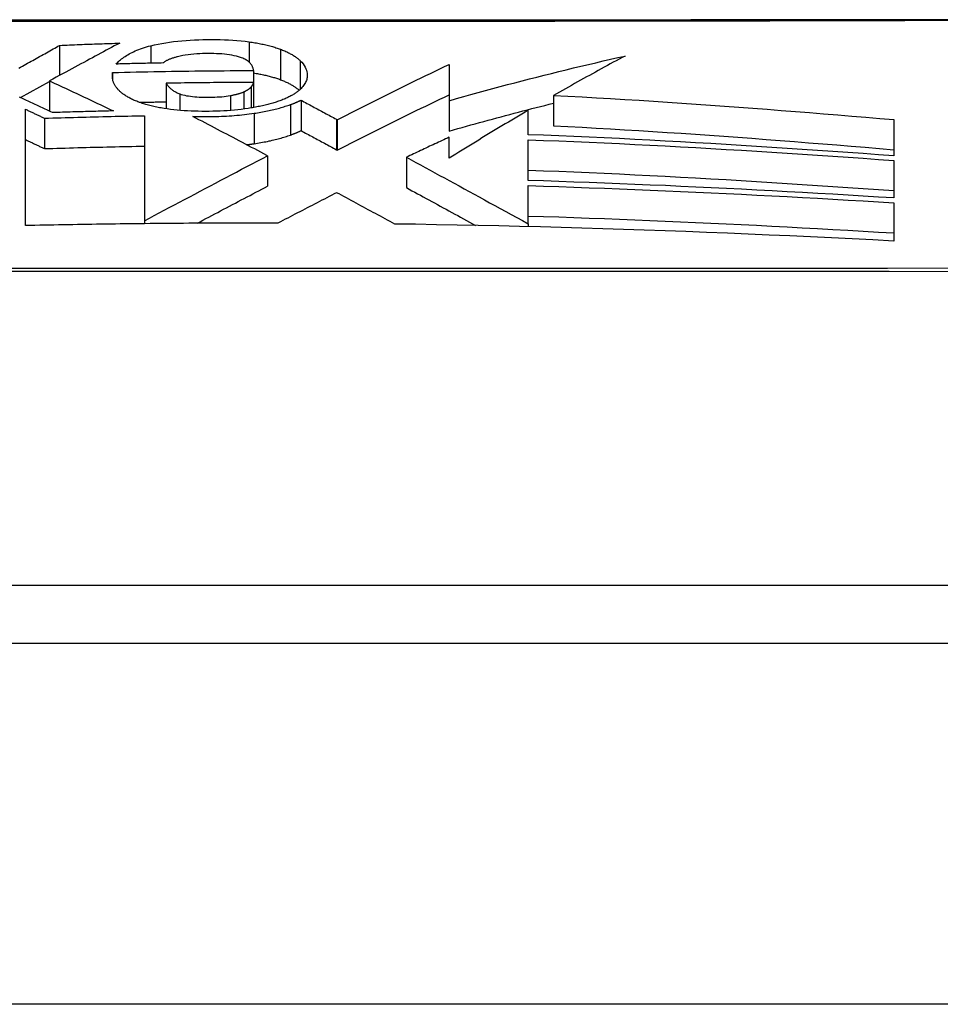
# Model space of a CAD drawing. Header units: inches. Extents: x 25 to 686, y 75 to 315.
# Tile 85 of 256: x 92.888 to 93.14, y 306.681 to 306.95. Entities that reach past the tile are written whole.
import ezdxf

# ---------------------------------------------------------------- set-up
doc = ezdxf.new("R2010")
doc.units = ezdxf.units.IN
doc.header["$MEASUREMENT"] = 0
doc.layers.add('Visible Edges(ANSI)', color=7, linetype='Continuous', lineweight=25)
doc.layers.add('Visible Tangent Edges(ANSI)', color=7, linetype='Continuous', lineweight=25)

msp = doc.modelspace()

# ---------------------------------------------------------------- linework, layer by layer
at = {"layer": 'Visible Edges(ANSI)'}
for p, q in [((92.89886, 306.94345), (92.89886, 306.93521)), ((92.95204, 306.93653), (92.95204, 306.93327)), ((93.00565, 306.93823), (93.00564, 306.92829)), ((92.89607, 306.9337), (92.89607, 306.92542)), ((92.91341, 306.93599), (92.91341, 306.93411)), ((92.88817, 306.92915), (92.89607, 306.93356)), ((92.92812, 306.93307), (92.92812, 306.92605)), ((92.95204, 306.93327), (92.95204, 306.92641)), ((92.96504, 306.92842), (92.96504, 306.92008)), ((93.00564, 306.92829), (93.00564, 306.91996)), ((93.03428, 306.92971), (93.03428, 306.92139)), ((92.88952, 306.89407), (92.88952, 306.92595)), ((93.02734, 306.91897), (93.02734, 306.92567)), ((92.89468, 306.92348), (92.89468, 306.91515)), ((92.92213, 306.92416), (92.92213, 306.89536)), ((92.97473, 306.9232), (92.97497, 306.92307)), ((92.97497, 306.92307), (92.97497, 306.91473)), ((93.1275, 306.92309), (93.1275, 306.91316)), ((93.00565, 306.91254), (93.00565, 306.91828)), ((93.02734, 306.90642), (93.02734, 306.91758)), ((92.97473, 306.91486), (92.97497, 306.91473)), ((92.95585, 306.91319), (92.9557, 306.91328)), ((92.95585, 306.91319), (92.95585, 306.90485)), ((92.99393, 306.91279), (92.99393, 306.90446)), ((93.1275, 306.91189), (93.1275, 306.90164)), ((93.02734, 306.89456), (93.02734, 306.90501)), ((93.1275, 306.90033), (93.1275, 306.88983)), ((92.92145, 306.89457), (92.92064, 306.89456)), ((92.92213, 306.89458), (92.92145, 306.89457)), ((92.92213, 306.89536), (92.92213, 306.89458)), ((93.02734, 306.89456), (93.02734, 306.89456)), ((93.02734, 306.89456), (93.02734, 306.89379)), ((93.38103, 306.79542), (92.52366, 306.79542)), ((91.62734, 306.77967), (157.23234, 306.77967))]:
    msp.add_line(p, q, dxfattribs=at)
at = {"layer": 'Visible Edges(ANSI)', "flags": 128}
for points in [[(93.14982, 306.95048), (93.13512, 306.95046), (93.11993, 306.95045), (93.1043, 306.95043), (93.08827, 306.95041), (93.07192, 306.9504), (93.05529, 306.95039), (93.03846, 306.95037), (93.02148, 306.95036), (93.00434, 306.95035), (92.98702, 306.95035), (92.96958, 306.95034), (92.95206, 306.95034), (92.93455, 306.95034), (92.9171, 306.95035), (92.89978, 306.95035), (92.88264, 306.95036)], [(92.92387, 306.94334), (92.92485, 306.94357), (92.92585, 306.94378), (92.92688, 306.94398), (92.92794, 306.94416), (92.92903, 306.94432), (92.93013, 306.94447), (92.93125, 306.9446), (92.93238, 306.94471), (92.93352, 306.9448), (92.93467, 306.94488), (92.93583, 306.94495), (92.937, 306.945), (92.93817, 306.94503), (92.93934, 306.94505), (92.94052, 306.94506), (92.9417, 306.94505), (92.94287, 306.94503), (92.94403, 306.94499), (92.94519, 306.94494), (92.94634, 306.94487), (92.94748, 306.94478), (92.9486, 306.94468), (92.94971, 306.94456), (92.9508, 306.94442)], [(92.88768, 306.9372), (92.88816, 306.93747), (92.88865, 306.93774), (92.88913, 306.93801), (92.88961, 306.93828), (92.89009, 306.93855), (92.89057, 306.93881), (92.89104, 306.93908), (92.89152, 306.93934), (92.89199, 306.93961), (92.89246, 306.93987), (92.89293, 306.94013), (92.89339, 306.94039), (92.89386, 306.94065), (92.89432, 306.94091), (92.89479, 306.94117), (92.89525, 306.94143), (92.8957, 306.94168), (92.89616, 306.94194), (92.89662, 306.94219), (92.89707, 306.94245), (92.89752, 306.9427), (92.89797, 306.94295), (92.89842, 306.9432), (92.89886, 306.94345)], [(92.91533, 306.94407), (92.9146, 306.94368), (92.91386, 306.94328), (92.91312, 306.94289), (92.91238, 306.94249), (92.91164, 306.94209), (92.91089, 306.94169), (92.91014, 306.94128), (92.90938, 306.94087), (92.90862, 306.94046), (92.90785, 306.94005), (92.90707, 306.93963), (92.90629, 306.93921), (92.9055, 306.93878), (92.90469, 306.93835), (92.90388, 306.93792), (92.90306, 306.93747), (92.90223, 306.93703), (92.90139, 306.93657), (92.90054, 306.93611), (92.89967, 306.93565), (92.89879, 306.93517), (92.8979, 306.93469), (92.89699, 306.9342), (92.89607, 306.9337)], [(92.89886, 306.94345), (92.89955, 306.94348), (92.90023, 306.94351), (92.90092, 306.94354), (92.9016, 306.94357), (92.90229, 306.9436), (92.90298, 306.94362), (92.90366, 306.94365), (92.90435, 306.94368), (92.90503, 306.94371), (92.90572, 306.94373), (92.90641, 306.94376), (92.90709, 306.94379), (92.90778, 306.94381), (92.90846, 306.94384), (92.90915, 306.94386), (92.90984, 306.94389), (92.91052, 306.94391), (92.91121, 306.94394), (92.9119, 306.94396), (92.91258, 306.94398), (92.91327, 306.944), (92.91396, 306.94403), (92.91464, 306.94405), (92.91533, 306.94407)], [(92.91434, 306.93831), (92.91456, 306.93855), (92.9148, 306.93878), (92.91504, 306.93902), (92.9153, 306.93926), (92.91558, 306.93949), (92.91586, 306.93972), (92.91617, 306.93996), (92.91648, 306.94019), (92.91682, 306.94041), (92.91716, 306.94064), (92.91753, 306.94086), (92.91791, 306.94108), (92.91831, 306.9413), (92.91872, 306.94151), (92.91916, 306.94171), (92.91961, 306.94192), (92.92008, 306.94212), (92.92056, 306.94231), (92.92107, 306.9425), (92.92159, 306.94268), (92.92213, 306.94285), (92.92269, 306.94302), (92.92327, 306.94318), (92.92387, 306.94334)], [(92.9508, 306.94442), (92.95121, 306.94436), (92.95161, 306.9443), (92.95201, 306.94424), (92.95241, 306.94417), (92.9528, 306.9441), (92.95319, 306.94404), (92.95357, 306.94396), (92.95395, 306.94389), (92.95433, 306.94381), (92.9547, 306.94373), (92.95507, 306.94365), (92.95544, 306.94357), (92.9558, 306.94348), (92.95615, 306.94339), (92.9565, 306.9433), (92.95685, 306.94321), (92.95718, 306.94311), (92.95752, 306.94302), (92.95784, 306.94292), (92.95817, 306.94281), (92.95848, 306.94271), (92.95879, 306.9426), (92.95909, 306.9425), (92.95939, 306.94239)], [(92.95939, 306.94239), (92.9597, 306.94227), (92.95999, 306.94215), (92.96028, 306.94203), (92.96056, 306.94191), (92.96084, 306.94179), (92.96111, 306.94167), (92.96137, 306.94154), (92.96162, 306.94141), (92.96187, 306.94129), (92.96211, 306.94116), (92.96235, 306.94103), (92.96258, 306.9409), (92.9628, 306.94076), (92.96301, 306.94063), (92.96322, 306.94049), (92.96343, 306.94036), (92.96362, 306.94022), (92.96381, 306.94008), (92.964, 306.93994), (92.96418, 306.9398), (92.96435, 306.93966), (92.96451, 306.93952), (92.96468, 306.93937), (92.96483, 306.93923)], [(92.93122, 306.94033), (92.93101, 306.94027), (92.93079, 306.94021), (92.93058, 306.94015), (92.93037, 306.94009), (92.93016, 306.94003), (92.92996, 306.93997), (92.92976, 306.9399), (92.92956, 306.93984), (92.92937, 306.93977), (92.92918, 306.9397), (92.929, 306.93963), (92.92882, 306.93956), (92.92865, 306.93949), (92.92849, 306.93942), (92.92833, 306.93934), (92.92818, 306.93927), (92.92804, 306.93919), (92.9279, 306.93911), (92.92778, 306.93903), (92.92766, 306.93895), (92.92755, 306.93887), (92.92745, 306.93879), (92.92736, 306.9387), (92.92729, 306.93862)], [(92.94842, 306.94015), (92.94788, 306.94032), (92.94731, 306.94047), (92.9467, 306.94061), (92.94607, 306.94073), (92.94541, 306.94084), (92.94474, 306.94093), (92.94405, 306.94101), (92.94334, 306.94108), (92.94262, 306.94113), (92.94189, 306.94116), (92.94115, 306.94119), (92.94041, 306.94121), (92.93967, 306.94121), (92.9389, 306.94121), (92.93808, 306.94119), (92.93726, 306.94116), (92.93645, 306.94112), (92.93564, 306.94106), (92.93485, 306.94098), (92.93407, 306.94088), (92.93332, 306.94077), (92.9326, 306.94064), (92.9319, 306.94049), (92.93122, 306.94033)], [(92.95204, 306.93653), (92.95202, 306.9367), (92.95199, 306.93686), (92.95195, 306.93702), (92.9519, 306.93718), (92.95185, 306.93735), (92.95178, 306.93751), (92.95171, 306.93767), (92.95163, 306.93783), (92.95154, 306.93799), (92.95143, 306.93815), (92.95132, 306.93831), (92.95119, 306.93846), (92.95105, 306.93862), (92.95089, 306.93878), (92.95072, 306.93893), (92.95053, 306.93908), (92.95033, 306.93923), (92.95011, 306.93937), (92.94988, 306.93951), (92.94962, 306.93965), (92.94935, 306.93978), (92.94906, 306.93991), (92.94875, 306.94003), (92.94842, 306.94015)], [(92.96483, 306.93923), (92.96525, 306.9388), (92.96561, 306.93837), (92.96592, 306.93793), (92.96618, 306.9375), (92.96638, 306.93705), (92.96654, 306.93663), (92.96664, 306.93622), (92.96671, 306.93584), (92.96674, 306.93549), (92.96675, 306.93518), (92.96673, 306.9349), (92.9667, 306.93462), (92.96665, 306.93434), (92.96659, 306.93406), (92.9665, 306.93378), (92.96639, 306.9335), (92.96626, 306.93323), (92.96612, 306.93295), (92.96595, 306.93268), (92.96576, 306.93241), (92.96555, 306.93214), (92.96531, 306.93187), (92.96506, 306.9316), (92.96478, 306.93134)], [(93.00564, 306.92829), (93.00763, 306.92886), (93.00963, 306.92941), (93.01162, 306.92997), (93.01362, 306.93052), (93.01562, 306.93106), (93.01762, 306.93161), (93.01962, 306.93214), (93.02163, 306.93268), (93.02364, 306.93321), (93.02565, 306.93373), (93.02766, 306.93425), (93.02967, 306.93477), (93.03169, 306.93528), (93.0337, 306.93578), (93.03572, 306.93629), (93.03774, 306.93678), (93.03976, 306.93727), (93.04178, 306.93775), (93.04381, 306.93823), (93.04583, 306.9387), (93.04785, 306.93917), (93.04988, 306.93963), (93.05191, 306.94008), (93.05394, 306.94053)], [(93.05394, 306.94053), (93.05311, 306.9401), (93.05229, 306.93967), (93.05147, 306.93923), (93.05065, 306.9388), (93.04983, 306.93836), (93.04901, 306.93792), (93.04818, 306.93747), (93.04736, 306.93703), (93.04654, 306.93658), (93.04572, 306.93613), (93.0449, 306.93568), (93.04408, 306.93523), (93.04326, 306.93478), (93.04244, 306.93432), (93.04162, 306.93387), (93.0408, 306.93341), (93.03998, 306.93295), (93.03917, 306.93249), (93.03835, 306.93203), (93.03754, 306.93157), (93.03672, 306.9311), (93.03591, 306.93064), (93.0351, 306.93018), (93.03428, 306.92971)], [(92.91341, 306.93599), (92.91502, 306.93603), (92.91663, 306.93607), (92.91824, 306.93611), (92.91985, 306.93615), (92.92146, 306.93619), (92.92307, 306.93622), (92.92468, 306.93626), (92.92629, 306.93629), (92.92789, 306.93632), (92.9295, 306.93635), (92.93111, 306.93637), (92.93272, 306.93639), (92.93433, 306.93642), (92.93594, 306.93644), (92.93755, 306.93645), (92.93916, 306.93647), (92.94077, 306.93649), (92.94238, 306.9365), (92.94399, 306.93651), (92.9456, 306.93652), (92.94721, 306.93652), (92.94882, 306.93653), (92.95043, 306.93653), (92.95204, 306.93653)], [(92.92729, 306.93862), (92.92675, 306.93861), (92.92621, 306.93859), (92.92567, 306.93858), (92.92513, 306.93857), (92.92459, 306.93856), (92.92405, 306.93855), (92.92351, 306.93854), (92.92297, 306.93853), (92.92243, 306.93852), (92.92189, 306.9385), (92.92135, 306.93849), (92.92081, 306.93848), (92.92027, 306.93847), (92.91973, 306.93845), (92.91919, 306.93844), (92.91865, 306.93843), (92.91811, 306.93841), (92.91758, 306.9384), (92.91704, 306.93838), (92.9165, 306.93837), (92.91596, 306.93835), (92.91542, 306.93834), (92.91488, 306.93832), (92.91434, 306.93831)], [(92.97497, 306.92307), (92.97622, 306.92371), (92.97747, 306.92435), (92.97873, 306.92499), (92.97999, 306.92563), (92.98126, 306.92627), (92.98253, 306.92691), (92.9838, 306.92755), (92.98508, 306.92819), (92.98636, 306.92883), (92.98764, 306.92947), (92.98892, 306.9301), (92.99021, 306.93074), (92.9915, 306.93138), (92.99278, 306.93201), (92.99407, 306.93265), (92.99536, 306.93328), (92.99665, 306.93391), (92.99794, 306.93453), (92.99923, 306.93516), (93.00052, 306.93578), (93.00181, 306.9364), (93.00309, 306.93701), (93.00437, 306.93762), (93.00565, 306.93823)], [(92.89607, 306.9337), (92.8968, 306.93337), (92.89754, 306.93303), (92.89827, 306.9327), (92.89901, 306.93236), (92.89974, 306.93202), (92.90048, 306.93168), (92.90121, 306.93134), (92.90195, 306.931), (92.90268, 306.93066), (92.90342, 306.93032), (92.90415, 306.92997), (92.90489, 306.92963), (92.90562, 306.92929), (92.90636, 306.92894), (92.90709, 306.9286), (92.90783, 306.92825), (92.90856, 306.92791), (92.90929, 306.92756), (92.91002, 306.92721), (92.91075, 306.92687), (92.91148, 306.92652), (92.91222, 306.92617), (92.91294, 306.92582), (92.91367, 306.92548)], [(92.91445, 306.93189), (92.91432, 306.93206), (92.91421, 306.93222), (92.9141, 306.93239), (92.914, 306.93256), (92.91391, 306.93273), (92.91383, 306.9329), (92.91375, 306.93307), (92.91368, 306.93323), (92.91361, 306.9334), (92.91355, 306.93357), (92.9135, 306.93375), (92.91345, 306.93392), (92.91342, 306.93409), (92.91338, 306.93426), (92.91336, 306.93443), (92.91334, 306.9346), (92.91333, 306.93477), (92.91332, 306.93495), (92.91332, 306.93512), (92.91333, 306.93529), (92.91334, 306.93547), (92.91336, 306.93564), (92.91338, 306.93581), (92.91341, 306.93599)], [(92.95204, 306.93589), (92.95239, 306.93583), (92.95273, 306.93577), (92.95307, 306.93571), (92.95341, 306.93565), (92.95374, 306.93559), (92.95407, 306.93552), (92.9544, 306.93546), (92.95472, 306.93539), (92.95504, 306.93532), (92.95536, 306.93524), (92.95568, 306.93517), (92.95599, 306.93509), (92.9563, 306.93501), (92.9566, 306.93493), (92.9569, 306.93485), (92.95719, 306.93477), (92.95748, 306.93468), (92.95777, 306.9346), (92.95805, 306.93451), (92.95833, 306.93442), (92.9586, 306.93433), (92.95887, 306.93423), (92.95913, 306.93414), (92.95939, 306.93404)], [(92.95939, 306.93404), (92.95967, 306.93394), (92.95995, 306.93383), (92.96022, 306.93372), (92.96048, 306.9336), (92.96074, 306.93349), (92.96099, 306.93338), (92.96124, 306.93326), (92.96148, 306.93315), (92.96171, 306.93303), (92.96194, 306.93291), (92.96216, 306.93279), (92.96238, 306.93267), (92.96259, 306.93255), (92.96279, 306.93242), (92.96299, 306.9323), (92.96319, 306.93217), (92.96338, 306.93205), (92.96356, 306.93192), (92.96374, 306.93179), (92.96391, 306.93166), (92.96408, 306.93153), (92.96425, 306.9314), (92.9644, 306.93127), (92.96456, 306.93114)], [(92.91916, 306.92847), (92.91888, 306.9286), (92.91861, 306.92873), (92.91834, 306.92886), (92.91809, 306.929), (92.91784, 306.92913), (92.9176, 306.92926), (92.91736, 306.9294), (92.91714, 306.92954), (92.91692, 306.92968), (92.91671, 306.92982), (92.9165, 306.92996), (92.9163, 306.9301), (92.91611, 306.93024), (92.91593, 306.93039), (92.91575, 306.93053), (92.91558, 306.93068), (92.91541, 306.93083), (92.91526, 306.93098), (92.9151, 306.93113), (92.91496, 306.93128), (92.91482, 306.93143), (92.91469, 306.93158), (92.91456, 306.93173), (92.91445, 306.93189)], [(92.95204, 306.93327), (92.95104, 306.93327), (92.95005, 306.93327), (92.94905, 306.93327), (92.94805, 306.93327), (92.94705, 306.93326), (92.94606, 306.93326), (92.94506, 306.93325), (92.94406, 306.93325), (92.94307, 306.93324), (92.94207, 306.93324), (92.94107, 306.93323), (92.94008, 306.93322), (92.93908, 306.93321), (92.93808, 306.9332), (92.93709, 306.93319), (92.93609, 306.93318), (92.93509, 306.93317), (92.9341, 306.93316), (92.9331, 306.93315), (92.9321, 306.93313), (92.93111, 306.93312), (92.93011, 306.9331), (92.92911, 306.93309), (92.92812, 306.93307)], [(92.92812, 306.93307), (92.92819, 306.93294), (92.92827, 306.93281), (92.92835, 306.93268), (92.92844, 306.93255), (92.92853, 306.93242), (92.92863, 306.93229), (92.92874, 306.93216), (92.92886, 306.93203), (92.92898, 306.9319), (92.9291, 306.93177), (92.92924, 306.93165), (92.92938, 306.93152), (92.92953, 306.9314), (92.92969, 306.93128), (92.92985, 306.93116), (92.93003, 306.93104), (92.93021, 306.93092), (92.93041, 306.93081), (92.93061, 306.93069), (92.93083, 306.93058), (92.93105, 306.93047), (92.93129, 306.93037), (92.93153, 306.93026), (92.93179, 306.93016)], [(92.9494, 306.93073), (92.94951, 306.93078), (92.94962, 306.93083), (92.94972, 306.93088), (92.94983, 306.93093), (92.94993, 306.93098), (92.95003, 306.93104), (92.95013, 306.93109), (92.95022, 306.93114), (92.95031, 306.93119), (92.9504, 306.93125), (92.95049, 306.9313), (92.95057, 306.93136), (92.95065, 306.93141), (92.95073, 306.93146), (92.95081, 306.93152), (92.95088, 306.93158), (92.95095, 306.93163), (92.95102, 306.93169), (92.95108, 306.93175), (92.95115, 306.9318), (92.95121, 306.93186), (92.95126, 306.93192), (92.95132, 306.93198), (92.95137, 306.93204)], [(92.95137, 306.93204), (92.95141, 306.93209), (92.95145, 306.93214), (92.95149, 306.93219), (92.95152, 306.93224), (92.95156, 306.93229), (92.9516, 306.93234), (92.95163, 306.93239), (92.95167, 306.93244), (92.9517, 306.93249), (92.95174, 306.93255), (92.95177, 306.9326), (92.9518, 306.93265), (92.95183, 306.9327), (92.95185, 306.93275), (92.95188, 306.93281), (92.9519, 306.93286), (92.95193, 306.93291), (92.95195, 306.93296), (92.95197, 306.93301), (92.95199, 306.93307), (92.952, 306.93312), (92.95202, 306.93317), (92.95203, 306.93322), (92.95204, 306.93327)], [(92.96478, 306.93134), (92.96462, 306.93119), (92.96445, 306.93105), (92.96428, 306.93091), (92.9641, 306.93077), (92.96392, 306.93063), (92.96373, 306.93049), (92.96353, 306.93036), (92.96333, 306.93022), (92.96312, 306.93009), (92.9629, 306.92996), (92.96268, 306.92982), (92.96245, 306.92969), (92.96221, 306.92957), (92.96197, 306.92944), (92.96173, 306.92931), (92.96147, 306.92919), (92.96121, 306.92906), (92.96094, 306.92894), (92.96067, 306.92882), (92.96038, 306.9287), (92.96009, 306.92858), (92.9598, 306.92847), (92.9595, 306.92835), (92.95919, 306.92824)], [(92.89689, 306.92502), (92.8965, 306.92521), (92.89611, 306.92539), (92.89572, 306.92558), (92.89533, 306.92577), (92.89493, 306.92596), (92.89454, 306.92614), (92.89415, 306.92633), (92.89376, 306.92652), (92.89337, 306.9267), (92.89297, 306.92689), (92.89258, 306.92707), (92.89219, 306.92726), (92.89179, 306.92745), (92.8914, 306.92763), (92.89101, 306.92782), (92.89062, 306.928), (92.89022, 306.92819), (92.88983, 306.92837), (92.88944, 306.92856), (92.88904, 306.92874), (92.88865, 306.92892), (92.88826, 306.92911), (92.88786, 306.92929)], [(92.92749, 306.92615), (92.92708, 306.92622), (92.92668, 306.92629), (92.92627, 306.92636), (92.92588, 306.92644), (92.92548, 306.92652), (92.9251, 306.9266), (92.92472, 306.92669), (92.92434, 306.92677), (92.92397, 306.92686), (92.92361, 306.92696), (92.92325, 306.92705), (92.92289, 306.92715), (92.92254, 306.92724), (92.9222, 306.92735), (92.92187, 306.92745), (92.92154, 306.92755), (92.92121, 306.92766), (92.9209, 306.92777), (92.92059, 306.92788), (92.92029, 306.928), (92.92, 306.92811), (92.91971, 306.92823), (92.91943, 306.92835), (92.91916, 306.92847)], [(92.93179, 306.93016), (92.93221, 306.93002), (92.93267, 306.92989), (92.93315, 306.92977), (92.93366, 306.92966), (92.9342, 306.92957), (92.93475, 306.92949), (92.93532, 306.92942), (92.9359, 306.92937), (92.9365, 306.92932), (92.9371, 306.92929), (92.93771, 306.92926), (92.93833, 306.92924), (92.93894, 306.92923), (92.93956, 306.92923), (92.94019, 306.92924), (92.94082, 306.92925), (92.94145, 306.92927), (92.94208, 306.9293), (92.9427, 306.92934), (92.94332, 306.92938), (92.94393, 306.92944), (92.94452, 306.92951), (92.94511, 306.92959), (92.94567, 306.92969)], [(92.94567, 306.92969), (92.94585, 306.92972), (92.94603, 306.92975), (92.9462, 306.92979), (92.94638, 306.92983), (92.94655, 306.92986), (92.94672, 306.9299), (92.94689, 306.92994), (92.94706, 306.92998), (92.94722, 306.93002), (92.94739, 306.93006), (92.94755, 306.9301), (92.94771, 306.93014), (92.94786, 306.93019), (92.94802, 306.93023), (92.94817, 306.93028), (92.94832, 306.93033), (92.94846, 306.93037), (92.94861, 306.93042), (92.94875, 306.93047), (92.94888, 306.93052), (92.94902, 306.93057), (92.94915, 306.93062), (92.94927, 306.93068), (92.9494, 306.93073)], [(92.96217, 306.92722), (92.9623, 306.92727), (92.96243, 306.92732), (92.96256, 306.92736), (92.96269, 306.92741), (92.96282, 306.92746), (92.96294, 306.92751), (92.96307, 306.92756), (92.96319, 306.9276), (92.96331, 306.92765), (92.96344, 306.9277), (92.96356, 306.92775), (92.96368, 306.9278), (92.9638, 306.92785), (92.96391, 306.9279), (92.96403, 306.92795), (92.96415, 306.92801), (92.96426, 306.92806), (92.96437, 306.92811), (92.96449, 306.92816), (92.9646, 306.92821), (92.96471, 306.92826), (92.96482, 306.92832), (92.96493, 306.92837), (92.96504, 306.92842)], [(92.96504, 306.92842), (92.96544, 306.9282), (92.96585, 306.92799), (92.96625, 306.92777), (92.96666, 306.92755), (92.96706, 306.92734), (92.96747, 306.92712), (92.96787, 306.9269), (92.96828, 306.92668), (92.96868, 306.92646), (92.96909, 306.92625), (92.96949, 306.92603), (92.9699, 306.92581), (92.9703, 306.92559), (92.9707, 306.92538), (92.97111, 306.92516), (92.97151, 306.92494), (92.97192, 306.92472), (92.97232, 306.92451), (92.97272, 306.92429), (92.97312, 306.92407), (92.97353, 306.92385), (92.97393, 306.92364), (92.97433, 306.92342), (92.97473, 306.9232)], [(92.97497, 306.91473), (92.97622, 306.91537), (92.97747, 306.91601), (92.97873, 306.91665), (92.97999, 306.91729), (92.98126, 306.91793), (92.98253, 306.91857), (92.9838, 306.91921), (92.98508, 306.91985), (92.98635, 306.92049), (92.98764, 306.92113), (92.98892, 306.92177), (92.99021, 306.9224), (92.99149, 306.92304), (92.99278, 306.92368), (92.99407, 306.92431), (92.99536, 306.92494), (92.99665, 306.92557), (92.99794, 306.9262), (92.99922, 306.92682), (93.00051, 306.92744), (93.0018, 306.92806), (93.00308, 306.92868), (93.00436, 306.92929), (93.00564, 306.9299)], [(93.03428, 306.92971), (93.03819, 306.92951), (93.0421, 306.9293), (93.046, 306.92908), (93.04991, 306.92886), (93.05382, 306.92863), (93.05773, 306.92839), (93.06164, 306.92814), (93.06554, 306.92789), (93.06945, 306.92763), (93.07335, 306.92736), (93.07725, 306.92709), (93.08115, 306.92681), (93.08504, 306.92653), (93.08893, 306.92624), (93.09282, 306.92594), (93.0967, 306.92564), (93.10057, 306.92534), (93.10444, 306.92503), (93.1083, 306.92472), (93.11216, 306.9244), (93.116, 306.92408), (93.11985, 306.92375), (93.12368, 306.92342), (93.1275, 306.92309)], [(92.88952, 306.92595), (92.88973, 306.92584), (92.88995, 306.92574), (92.89016, 306.92564), (92.89038, 306.92554), (92.89059, 306.92543), (92.89081, 306.92533), (92.89102, 306.92523), (92.89124, 306.92513), (92.89145, 306.92502), (92.89167, 306.92492), (92.89189, 306.92482), (92.8921, 306.92472), (92.89232, 306.92461), (92.89253, 306.92451), (92.89275, 306.92441), (92.89296, 306.9243), (92.89318, 306.9242), (92.89339, 306.9241), (92.89361, 306.924), (92.89382, 306.92389), (92.89404, 306.92379), (92.89425, 306.92369), (92.89447, 306.92358), (92.89468, 306.92348)], [(92.92072, 306.92784), (92.92103, 306.92784), (92.92134, 306.92785), (92.92165, 306.92786), (92.92196, 306.92786), (92.92226, 306.92787), (92.92257, 306.92788), (92.92288, 306.92788), (92.92319, 306.92789), (92.92349, 306.92789), (92.9238, 306.9279), (92.92411, 306.92791), (92.92442, 306.92791), (92.92473, 306.92792), (92.92503, 306.92793), (92.92534, 306.92793), (92.92565, 306.92794), (92.92596, 306.92794), (92.92627, 306.92795), (92.92658, 306.92795), (92.92688, 306.92796), (92.92719, 306.92797), (92.9275, 306.92797), (92.92781, 306.92798), (92.92812, 306.92798)], [(92.95054, 306.92617), (92.94962, 306.92603), (92.94868, 306.92591), (92.94774, 306.9258), (92.94678, 306.92571), (92.94581, 306.92562), (92.94483, 306.92555), (92.94385, 306.92549), (92.94286, 306.92544), (92.94186, 306.92541), (92.94086, 306.92538), (92.93986, 306.92536), (92.93886, 306.92535), (92.93787, 306.92536), (92.93688, 306.92537), (92.9359, 306.92539), (92.93492, 306.92543), (92.93394, 306.92547), (92.93298, 306.92553), (92.93203, 306.9256), (92.9311, 306.92568), (92.93017, 306.92578), (92.92926, 306.92589), (92.92837, 306.92601), (92.92749, 306.92615)], [(92.95919, 306.92824), (92.95888, 306.92813), (92.95857, 306.92802), (92.95826, 306.92792), (92.95793, 306.92781), (92.95761, 306.92771), (92.95728, 306.92761), (92.95694, 306.92752), (92.9566, 306.92742), (92.95625, 306.92733), (92.9559, 306.92724), (92.95554, 306.92715), (92.95518, 306.92706), (92.95482, 306.92697), (92.95445, 306.92689), (92.95407, 306.92681), (92.9537, 306.92673), (92.95331, 306.92665), (92.95293, 306.92658), (92.95254, 306.9265), (92.95215, 306.92643), (92.95175, 306.92636), (92.95135, 306.92629), (92.95095, 306.92623), (92.95054, 306.92617)], [(92.95218, 306.92484), (92.95265, 306.92491), (92.95312, 306.92499), (92.95358, 306.92506), (92.95404, 306.92514), (92.95449, 306.92523), (92.95494, 306.92531), (92.95539, 306.9254), (92.95583, 306.92549), (92.95627, 306.92558), (92.9567, 306.92567), (92.95713, 306.92577), (92.95755, 306.92587), (92.95796, 306.92597), (92.95838, 306.92607), (92.95878, 306.92618), (92.95918, 306.92628), (92.95958, 306.92639), (92.95997, 306.92651), (92.96035, 306.92662), (92.96073, 306.92674), (92.9611, 306.92685), (92.96146, 306.92697), (92.96182, 306.9271), (92.96217, 306.92722)], [(93.00564, 306.91996), (93.00683, 306.9203), (93.00801, 306.92063), (93.0092, 306.92096), (93.01039, 306.9213), (93.01157, 306.92163), (93.01276, 306.92195), (93.01395, 306.92228), (93.01514, 306.92261), (93.01633, 306.92293), (93.01752, 306.92325), (93.01872, 306.92358), (93.01991, 306.9239), (93.02111, 306.92422), (93.0223, 306.92453), (93.0235, 306.92485), (93.02469, 306.92516), (93.02589, 306.92548), (93.02709, 306.92579), (93.02828, 306.9261), (93.02948, 306.9264), (93.03068, 306.92671), (93.03188, 306.92701), (93.03308, 306.92732), (93.03428, 306.92762)], [(93.02734, 306.92567), (93.02644, 306.92514), (93.02553, 306.9246), (93.02462, 306.92406), (93.02372, 306.92353), (93.02281, 306.92299), (93.0219, 306.92244), (93.021, 306.9219), (93.02009, 306.92136), (93.01918, 306.92081), (93.01827, 306.92026), (93.01737, 306.91972), (93.01646, 306.91917), (93.01555, 306.91862), (93.01465, 306.91807), (93.01374, 306.91751), (93.01284, 306.91696), (93.01194, 306.91641), (93.01104, 306.91586), (93.01014, 306.9153), (93.00924, 306.91475), (93.00834, 306.9142), (93.00744, 306.91365), (93.00655, 306.91309), (93.00565, 306.91254)], [(92.89468, 306.92348), (92.89583, 306.92352), (92.89697, 306.92355), (92.89811, 306.92359), (92.89926, 306.92362), (92.9004, 306.92365), (92.90154, 306.92369), (92.90269, 306.92372), (92.90383, 306.92375), (92.90498, 306.92378), (92.90612, 306.92381), (92.90726, 306.92384), (92.90841, 306.92387), (92.90955, 306.9239), (92.91069, 306.92392), (92.91184, 306.92395), (92.91298, 306.92398), (92.91412, 306.924), (92.91527, 306.92403), (92.91641, 306.92405), (92.91756, 306.92407), (92.9187, 306.9241), (92.91984, 306.92412), (92.92099, 306.92414), (92.92213, 306.92416)], [(92.91367, 306.92548), (92.91297, 306.92546), (92.91227, 306.92544), (92.91157, 306.92543), (92.91087, 306.92541), (92.91018, 306.92539), (92.90948, 306.92538), (92.90878, 306.92536), (92.90808, 306.92534), (92.90738, 306.92532), (92.90668, 306.9253), (92.90598, 306.92529), (92.90528, 306.92527), (92.90458, 306.92525), (92.90388, 306.92523), (92.90318, 306.92521), (92.90248, 306.92519), (92.90179, 306.92517), (92.90109, 306.92515), (92.90039, 306.92513), (92.89969, 306.92511), (92.89899, 306.92509), (92.89829, 306.92506), (92.89759, 306.92504), (92.89689, 306.92502)], [(92.93536, 306.92395), (92.93606, 306.92393), (92.93677, 306.92392), (92.93749, 306.92391), (92.9382, 306.92391), (92.93891, 306.92391), (92.93962, 306.92391), (92.94034, 306.92392), (92.94106, 306.92393), (92.94178, 306.92395), (92.9425, 306.92397), (92.94322, 306.924), (92.94393, 306.92404), (92.94464, 306.92407), (92.94535, 306.92412), (92.94606, 306.92417), (92.94676, 306.92422), (92.94746, 306.92428), (92.94815, 306.92434), (92.94883, 306.92441), (92.94951, 306.92449), (92.95019, 306.92457), (92.95086, 306.92465), (92.95152, 306.92474), (92.95218, 306.92484)], [(92.9557, 306.91328), (92.95486, 306.91372), (92.95402, 306.91416), (92.95318, 306.91461), (92.95234, 306.91505), (92.9515, 306.9155), (92.95065, 306.91595), (92.94981, 306.91639), (92.94896, 306.91684), (92.94811, 306.91728), (92.94726, 306.91773), (92.94641, 306.91818), (92.94556, 306.91863), (92.94471, 306.91907), (92.94386, 306.91952), (92.94301, 306.91996), (92.94216, 306.92041), (92.94131, 306.92086), (92.94046, 306.9213), (92.9396, 306.92174), (92.93875, 306.92219), (92.9379, 306.92263), (92.93705, 306.92307), (92.9362, 306.92351), (92.93536, 306.92395)], [(93.03428, 306.92139), (93.03818, 306.9212), (93.04207, 306.92099), (93.04596, 306.92078), (93.04984, 306.92056), (93.05373, 306.92033), (93.05762, 306.92009), (93.0615, 306.91985), (93.06538, 306.9196), (93.06926, 306.91935), (93.07315, 306.91909), (93.07703, 306.91882), (93.0809, 306.91854), (93.08478, 306.91826), (93.08866, 306.91798), (93.09254, 306.91769), (93.09642, 306.91739), (93.1003, 306.91709), (93.10418, 306.91678), (93.10807, 306.91647), (93.11195, 306.91615), (93.11584, 306.91583), (93.11973, 306.91551), (93.12362, 306.91518), (93.1275, 306.91484)], [(92.88952, 306.91762), (92.88973, 306.91752), (92.88995, 306.91741), (92.89016, 306.91731), (92.89038, 306.91721), (92.89059, 306.91711), (92.89081, 306.917), (92.89102, 306.9169), (92.89124, 306.9168), (92.89145, 306.9167), (92.89167, 306.91659), (92.89189, 306.91649), (92.8921, 306.91639), (92.89232, 306.91628), (92.89253, 306.91618), (92.89275, 306.91608), (92.89296, 306.91598), (92.89318, 306.91587), (92.89339, 306.91577), (92.89361, 306.91567), (92.89382, 306.91556), (92.89404, 306.91546), (92.89425, 306.91536), (92.89447, 306.91525), (92.89468, 306.91515)], [(92.95218, 306.9165), (92.95265, 306.91657), (92.95312, 306.91664), (92.95358, 306.91672), (92.95404, 306.9168), (92.95449, 306.91688), (92.95494, 306.91697), (92.95539, 306.91705), (92.95583, 306.91714), (92.95627, 306.91724), (92.9567, 306.91733), (92.95713, 306.91743), (92.95755, 306.91752), (92.95796, 306.91762), (92.95838, 306.91773), (92.95878, 306.91783), (92.95918, 306.91794), (92.95958, 306.91805), (92.95997, 306.91816), (92.96035, 306.91828), (92.96073, 306.91839), (92.9611, 306.91851), (92.96146, 306.91863), (92.96182, 306.91875), (92.96217, 306.91888)], [(92.96217, 306.91888), (92.9623, 306.91893), (92.96243, 306.91897), (92.96256, 306.91902), (92.96269, 306.91907), (92.96282, 306.91912), (92.96294, 306.91917), (92.96307, 306.91921), (92.96319, 306.91926), (92.96331, 306.91931), (92.96344, 306.91936), (92.96356, 306.91941), (92.96368, 306.91946), (92.9638, 306.91951), (92.96391, 306.91956), (92.96403, 306.91961), (92.96415, 306.91966), (92.96426, 306.91971), (92.96437, 306.91977), (92.96449, 306.91982), (92.9646, 306.91987), (92.96471, 306.91992), (92.96482, 306.91997), (92.96493, 306.92003), (92.96504, 306.92008)], [(92.96504, 306.92008), (92.96544, 306.91986), (92.96585, 306.91965), (92.96625, 306.91943), (92.96666, 306.91921), (92.96706, 306.91899), (92.96747, 306.91878), (92.96787, 306.91856), (92.96828, 306.91834), (92.96868, 306.91812), (92.96909, 306.91791), (92.96949, 306.91769), (92.9699, 306.91747), (92.9703, 306.91725), (92.9707, 306.91704), (92.97111, 306.91682), (92.97151, 306.9166), (92.97192, 306.91638), (92.97232, 306.91617), (92.97272, 306.91595), (92.97312, 306.91573), (92.97353, 306.91551), (92.97393, 306.9153), (92.97433, 306.91508), (92.97473, 306.91486)], [(93.00565, 306.91828), (93.00517, 306.91805), (93.00468, 306.91783), (93.00419, 306.9176), (93.0037, 306.91737), (93.00321, 306.91714), (93.00272, 306.91692), (93.00223, 306.91669), (93.00174, 306.91646), (93.00125, 306.91623), (93.00076, 306.91601), (93.00027, 306.91578), (92.99979, 306.91555), (92.9993, 306.91532), (92.99881, 306.91509), (92.99832, 306.91486), (92.99783, 306.91463), (92.99734, 306.9144), (92.99685, 306.91417), (92.99637, 306.91394), (92.99588, 306.91371), (92.99539, 306.91348), (92.9949, 306.91325), (92.99441, 306.91302), (92.99393, 306.91279)], [(93.1275, 306.91316), (93.12333, 306.91347), (93.11916, 306.91377), (93.11498, 306.91407), (93.1108, 306.91436), (93.10662, 306.91465), (93.10244, 306.91494), (93.09826, 306.91522), (93.09408, 306.91549), (93.0899, 306.91576), (93.08572, 306.91602), (93.08154, 306.91627), (93.07736, 306.91652), (93.07319, 306.91677), (93.06902, 306.917), (93.06485, 306.91723), (93.06068, 306.91745), (93.05651, 306.91767), (93.05234, 306.91788), (93.04818, 306.91808), (93.04401, 306.91827), (93.03985, 306.91846), (93.03568, 306.91864), (93.03151, 306.91881), (93.02734, 306.91897)], [(93.02734, 306.91758), (93.03151, 306.91742), (93.03568, 306.91725), (93.03985, 306.91708), (93.04401, 306.9169), (93.04818, 306.91671), (93.05236, 306.91651), (93.05653, 306.91631), (93.0607, 306.9161), (93.06488, 306.91588), (93.06906, 306.91566), (93.07324, 306.91542), (93.07742, 306.91519), (93.0816, 306.91494), (93.08578, 306.91469), (93.08995, 306.91444), (93.09413, 306.91417), (93.09831, 306.91391), (93.10249, 306.91363), (93.10666, 306.91336), (93.11083, 306.91307), (93.115, 306.91279), (93.11917, 306.91249), (93.12334, 306.91219), (93.1275, 306.91189)], [(92.89468, 306.91515), (92.89582, 306.91518), (92.89697, 306.91522), (92.89811, 306.91525), (92.89925, 306.91529), (92.90039, 306.91532), (92.90154, 306.91535), (92.90268, 306.91539), (92.90382, 306.91542), (92.90497, 306.91545), (92.90611, 306.91548), (92.90725, 306.91551), (92.9084, 306.91553), (92.90954, 306.91556), (92.91068, 306.91559), (92.91183, 306.91561), (92.91297, 306.91564), (92.91412, 306.91566), (92.91526, 306.91569), (92.91641, 306.91571), (92.91755, 306.91574), (92.9187, 306.91576), (92.91984, 306.91578), (92.92099, 306.9158), (92.92213, 306.91582)], [(92.95014, 306.91622), (92.95022, 306.91623), (92.95031, 306.91624), (92.9504, 306.91625), (92.95048, 306.91626), (92.95057, 306.91627), (92.95065, 306.91628), (92.95074, 306.91629), (92.95083, 306.9163), (92.95091, 306.91632), (92.951, 306.91633), (92.95108, 306.91634), (92.95117, 306.91635), (92.95125, 306.91636), (92.95134, 306.91637), (92.95142, 306.91639), (92.95151, 306.9164), (92.95159, 306.91641), (92.95168, 306.91642), (92.95176, 306.91643), (92.95185, 306.91645), (92.95193, 306.91646), (92.95201, 306.91647), (92.9521, 306.91648), (92.95218, 306.9165)], [(92.92213, 306.89536), (92.92347, 306.89607), (92.92482, 306.89679), (92.92618, 306.89752), (92.92755, 306.89825), (92.92893, 306.89898), (92.93032, 306.89972), (92.93171, 306.90046), (92.93312, 306.90121), (92.93452, 306.90195), (92.93594, 306.9027), (92.93736, 306.90345), (92.93878, 306.90421), (92.9402, 306.90496), (92.94163, 306.90572), (92.94306, 306.90647), (92.94449, 306.90722), (92.94592, 306.90798), (92.94734, 306.90873), (92.94877, 306.90948), (92.9502, 306.91023), (92.95162, 306.91097), (92.95303, 306.91172), (92.95445, 306.91246), (92.95585, 306.91319)], [(92.99393, 306.91279), (92.99522, 306.91209), (92.99651, 306.91139), (92.9978, 306.91068), (92.9991, 306.90997), (93.00041, 306.90926), (93.00171, 306.90855), (93.00303, 306.90783), (93.00435, 306.90711), (93.00568, 306.90639), (93.00702, 306.90566), (93.00837, 306.90492), (93.00973, 306.90417), (93.01111, 306.90342), (93.0125, 306.90267), (93.0139, 306.9019), (93.01532, 306.90113), (93.01675, 306.90034), (93.0182, 306.89955), (93.01967, 306.89875), (93.02116, 306.89793), (93.02267, 306.89711), (93.02421, 306.89627), (93.02576, 306.89542), (93.02734, 306.89456)], [(93.02734, 306.90926), (93.03151, 306.9091), (93.03568, 306.90893), (93.03985, 306.90876), (93.04401, 306.90858), (93.04818, 306.90839), (93.05235, 306.9082), (93.05651, 306.908), (93.06068, 306.90779), (93.06485, 306.90758), (93.06902, 306.90735), (93.0732, 306.90713), (93.07737, 306.90689), (93.08155, 306.90665), (93.08573, 306.9064), (93.08991, 306.90615), (93.09408, 306.90589), (93.09826, 306.90563), (93.10244, 306.90536), (93.10662, 306.90508), (93.1108, 306.9048), (93.11498, 306.90451), (93.11916, 306.90422), (93.12333, 306.90393), (93.1275, 306.90363)], [(92.93657, 306.89469), (92.93737, 306.89512), (92.93817, 306.89554), (92.93898, 306.89597), (92.93978, 306.8964), (92.94059, 306.89682), (92.94139, 306.89725), (92.9422, 306.89767), (92.94301, 306.8981), (92.94381, 306.89853), (92.94462, 306.89895), (92.94543, 306.89938), (92.94623, 306.8998), (92.94704, 306.90023), (92.94785, 306.90065), (92.94865, 306.90108), (92.94946, 306.9015), (92.95026, 306.90192), (92.95106, 306.90234), (92.95187, 306.90276), (92.95267, 306.90318), (92.95347, 306.9036), (92.95426, 306.90402), (92.95506, 306.90444), (92.95585, 306.90485)], [(92.99393, 306.90446), (92.9947, 306.90404), (92.99546, 306.90362), (92.99623, 306.9032), (92.997, 306.90278), (92.99777, 306.90236), (92.99855, 306.90194), (92.99932, 306.90152), (93.0001, 306.9011), (93.00087, 306.90067), (93.00165, 306.90025), (93.00243, 306.89982), (93.00322, 306.89939), (93.004, 306.89897), (93.00479, 306.89854), (93.00559, 306.8981), (93.00638, 306.89767), (93.00718, 306.89723), (93.00799, 306.89679), (93.00879, 306.89635), (93.00961, 306.89591), (93.01042, 306.89547), (93.01124, 306.89502), (93.01207, 306.89457), (93.0129, 306.89411)], [(93.1275, 306.90164), (93.12334, 306.90189), (93.11917, 306.90215), (93.11501, 306.9024), (93.11084, 306.90264), (93.10667, 306.90288), (93.1025, 306.90312), (93.09833, 306.90335), (93.09416, 306.90357), (93.08999, 306.90379), (93.08582, 306.90401), (93.08164, 306.90422), (93.07747, 306.90442), (93.07329, 306.90462), (93.06912, 306.90481), (93.06494, 306.905), (93.06076, 306.90518), (93.05658, 306.90536), (93.0524, 306.90553), (93.04822, 306.90569), (93.04405, 306.90585), (93.03987, 306.906), (93.03569, 306.90615), (93.03152, 306.90629), (93.02734, 306.90642)], [(93.02734, 306.90501), (93.03151, 306.90488), (93.03568, 306.90474), (93.03986, 306.9046), (93.04403, 306.90445), (93.0482, 306.9043), (93.05238, 306.90414), (93.05656, 306.90397), (93.06074, 306.9038), (93.06491, 306.90362), (93.06909, 306.90344), (93.07327, 306.90325), (93.07744, 306.90306), (93.08162, 306.90286), (93.0858, 306.90265), (93.08997, 306.90244), (93.09414, 306.90222), (93.09832, 306.902), (93.10249, 306.90178), (93.10666, 306.90155), (93.11083, 306.90131), (93.115, 306.90107), (93.11917, 306.90083), (93.12334, 306.90058), (93.1275, 306.90033)], [(92.97481, 306.90307), (92.97414, 306.90273), (92.97346, 306.90238), (92.97279, 306.90204), (92.97212, 306.90169), (92.97145, 306.90134), (92.97078, 306.901), (92.97011, 306.90065), (92.96944, 306.9003), (92.96876, 306.89996), (92.96809, 306.89961), (92.96742, 306.89926), (92.96675, 306.89891), (92.96608, 306.89856), (92.96541, 306.89821), (92.96474, 306.89787), (92.96406, 306.89752), (92.96339, 306.89717), (92.96272, 306.89682), (92.96206, 306.89647), (92.96139, 306.89612), (92.96072, 306.89578), (92.96005, 306.89543), (92.95938, 306.89508), (92.95872, 306.89473)], [(92.99076, 306.89449), (92.9901, 306.89484), (92.98944, 306.89519), (92.98879, 306.89555), (92.98813, 306.8959), (92.98747, 306.89626), (92.9868, 306.89662), (92.98614, 306.89698), (92.98548, 306.89733), (92.98481, 306.89769), (92.98415, 306.89805), (92.98348, 306.89841), (92.98281, 306.89877), (92.98215, 306.89913), (92.98148, 306.89949), (92.98081, 306.89985), (92.98014, 306.9002), (92.97948, 306.90056), (92.97881, 306.90092), (92.97814, 306.90128), (92.97747, 306.90164), (92.97681, 306.902), (92.97614, 306.90236), (92.97547, 306.90272), (92.97481, 306.90307)], [(93.02734, 306.89668), (93.03151, 306.89655), (93.03568, 306.89642), (93.03985, 306.89628), (93.04402, 306.89613), (93.04819, 306.89598), (93.05235, 306.89582), (93.05652, 306.89566), (93.06069, 306.89549), (93.06486, 306.89531), (93.06903, 306.89513), (93.07321, 306.89494), (93.07738, 306.89475), (93.08156, 306.89455), (93.08574, 306.89435), (93.08992, 306.89414), (93.09409, 306.89393), (93.09827, 306.89371), (93.10245, 306.89349), (93.10663, 306.89326), (93.1108, 306.89302), (93.11498, 306.89279), (93.11915, 306.89254), (93.12333, 306.8923), (93.1275, 306.89205)], [(92.92064, 306.89456), (92.91934, 306.89455), (92.91805, 306.89454), (92.91675, 306.89452), (92.91545, 306.8945), (92.91415, 306.89449), (92.91286, 306.89447), (92.91156, 306.89445), (92.91026, 306.89443), (92.90896, 306.89442), (92.90767, 306.8944), (92.90637, 306.89438), (92.90507, 306.89436), (92.90377, 306.89433), (92.90248, 306.89431), (92.90118, 306.89429), (92.89989, 306.89427), (92.89859, 306.89425), (92.89729, 306.89422), (92.896, 306.8942), (92.8947, 306.89417), (92.8934, 306.89415), (92.89211, 306.89412), (92.89081, 306.89409), (92.88952, 306.89407)], [(92.95872, 306.89473), (92.95719, 306.89473), (92.95567, 306.89474), (92.95414, 306.89474), (92.95262, 306.89474), (92.95109, 306.89474), (92.94957, 306.89474), (92.94804, 306.89473), (92.94652, 306.89473), (92.945, 306.89473), (92.94347, 306.89472), (92.94195, 306.89472), (92.94042, 306.89471), (92.9389, 306.89471), (92.93738, 306.8947), (92.93585, 306.89469), (92.93433, 306.89468), (92.9328, 306.89467), (92.93128, 306.89466), (92.92975, 306.89465), (92.92823, 306.89464), (92.9267, 306.89462), (92.92518, 306.89461), (92.92366, 306.8946), (92.92213, 306.89458)], [(93.1275, 306.88983), (93.12181, 306.89012), (93.11612, 306.89041), (93.11042, 306.89069), (93.10473, 306.89096), (93.09903, 306.89122), (93.09333, 306.89148), (93.08763, 306.89173), (93.08193, 306.89197), (93.07623, 306.8922), (93.07053, 306.89242), (93.06483, 306.89263), (93.05913, 306.89283), (93.05343, 306.89303), (93.04774, 306.89321), (93.04205, 306.89338), (93.03636, 306.89355), (93.03066, 306.8937), (93.02497, 306.89384), (93.01928, 306.89398), (93.01358, 306.8941), (93.00788, 306.89421), (93.00217, 306.89431), (92.99646, 306.89441), (92.99076, 306.89449)]]:
    msp.add_lwpolyline(points, dxfattribs=at)
at = {"layer": 'Visible Tangent Edges(ANSI)'}
for p, q in [((92.92387, 306.94334), (92.92387, 306.93855)), ((92.9508, 306.94442), (92.9508, 306.93886)), ((92.95939, 306.94239), (92.95939, 306.93404)), ((92.96483, 306.93923), (92.96483, 306.93138)), ((92.95137, 306.93204), (92.95137, 306.9263)), ((92.93179, 306.93016), (92.93179, 306.92562)), ((92.94567, 306.92969), (92.94567, 306.92561)), ((92.9494, 306.93073), (92.9494, 306.926)), ((92.96217, 306.92722), (92.96217, 306.91888)), ((92.95218, 306.92484), (92.95218, 306.9165)), ((92.97473, 306.9232), (92.97473, 306.91486)), ((93.02734, 306.89456), (93.02734, 306.89379)), ((157.23234, 306.68067), (91.62734, 306.68067))]:
    msp.add_line(p, q, dxfattribs=at)
at = {"layer": 'Visible Tangent Edges(ANSI)', "flags": 128}
for points in [[(92.72347, 306.95037), (92.73966, 306.95034), (92.75659, 306.95031), (92.7742, 306.95027), (92.79242, 306.95024), (92.8112, 306.9502), (92.83049, 306.95017), (92.8502, 306.95014), (92.87022, 306.95012), (92.8905, 306.9501), (92.91099, 306.95008), (92.93163, 306.95007), (92.95237, 306.95007), (92.97315, 306.95007), (92.99384, 306.95008), (93.01436, 306.9501), (93.03466, 306.95012), (93.05468, 306.95014), (93.07434, 306.95017), (93.09359, 306.9502), (93.11237, 306.95024), (93.1306, 306.95027), (93.14818, 306.95031)], [(92.54276, 306.88138), (92.57571, 306.8814), (92.60901, 306.88143), (92.64264, 306.88145), (92.67655, 306.88148), (92.7107, 306.8815), (92.74505, 306.88152), (92.77957, 306.88154), (92.8142, 306.88155), (92.84892, 306.88156), (92.88366, 306.88157), (92.9184, 306.88158), (92.95313, 306.88158), (92.98784, 306.88158), (93.02255, 306.88157), (93.05721, 306.88156), (93.09178, 306.88155), (93.12624, 306.88154), (93.16053, 306.88152)], [(93.15998, 306.88235), (93.12579, 306.88234), (93.09143, 306.88234), (93.05694, 306.88233), (93.02237, 306.88233), (92.98775, 306.88233), (92.95313, 306.88233), (92.91849, 306.88233), (92.88384, 306.88233), (92.84918, 306.88233), (92.81456, 306.88234), (92.78002, 306.88234), (92.7456, 306.88235), (92.71136, 306.88235), (92.67731, 306.88235), (92.64352, 306.88236), (92.61001, 306.88236), (92.57684, 306.88236), (92.54401, 306.88236)]]:
    msp.add_lwpolyline(points, dxfattribs=at)

doc.saveas('drawing.dxf')
